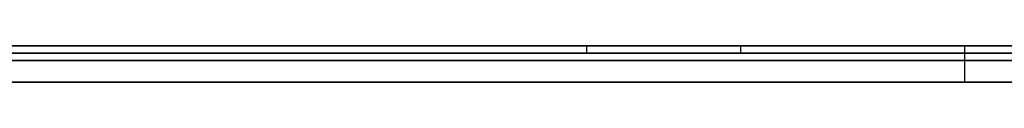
# Model space of a CAD drawing. Extents: x -3.09 to 3.09, y 0 to 2.31.
# Tile 115 of 177: x -1.973789 to -1.960197, y 2.2345 to 2.235. Entities that reach past the tile are written whole.
import ezdxf

# ---------------------------------------------------------------- set-up
doc = ezdxf.new("R2010")
doc.units = 0
doc.layers.get('0').update_dxf_attribs({"linetype": 'CONTINUOUS'})

# ---------------------------------------------------------------- blocks, each defined once
blk = doc.blocks.new('*U1')
at = {"extrusion": (0, 1, 0)}
for p, q in [((3.018, 2.235, -0.83), (-3.018, 2.235, -0.83)), ((-3.018, 2.235, 0.83), (3.018, 2.235, 0.83)), ((-2.798, 2.235, -0.725), (-1.678, 2.235, -0.725)), ((-1.678, 2.235, -0.365), (-2.798, 2.235, -0.365)), ((-2.009278, 2.235, -0.048042), (-1.965964, 2.235, -0.091502)), ((-1.963838, 2.235, -0.001502), (-1.995353, 2.235, -0.046649)), ((-1.986485, 2.235, -0.055444), (-1.948667, 2.235, -0.001502)), ((-1.949693, 2.235, -0.091502), (-1.986485, 2.235, -0.055444)), ((-1.965964, 2.235, -0.091502), (-1.949693, 2.235, -0.091502)), ((-1.948667, 2.235, -0.001502), (-1.963838, 2.235, -0.001502)), ((-1.965964, 2.2349, -0.091502), (-2.009278, 2.2349, -0.048042)), ((-1.995353, 2.2349, -0.046649), (-1.963838, 2.2349, -0.001502)), ((-1.948667, 2.2349, -0.001502), (-1.986485, 2.2349, -0.055444)), ((-1.986485, 2.2349, -0.055444), (-1.949693, 2.2349, -0.091502)), ((-1.949693, 2.2349, -0.091502), (-1.965964, 2.2349, -0.091502)), ((-1.963838, 2.2349, -0.001502), (-1.948667, 2.2349, -0.001502)), ((-1.678, 2.2348, -0.725), (-2.798, 2.2348, -0.725)), ((-2.798, 2.2348, -0.365), (-1.678, 2.2348, -0.365)), ((-1.979939, 2.2348, -0.490162), (-1.921163, 2.2348, -0.614693)), ((-1.917612, 2.2348, -0.588856), (-1.975898, 2.2348, -0.464693)), ((-1.921163, 2.2345, -0.614693), (-1.979939, 2.2345, -0.490162)), ((-1.975898, 2.2345, -0.464693), (-1.917612, 2.2345, -0.588856))]:
    blk.add_line(p, q, dxfattribs=at)
for p, q in [((3.018, 2.235, -0.83), (-3.018, 2.235, -0.83)), ((-2.798, 2.235, -0.725), (-1.678, 2.235, -0.725)), ((-1.965964, 2.235, -0.091502), (-1.949693, 2.235, -0.091502)), ((-1.965964, 2.235, -0.091502), (-1.965964, 2.2349, -0.091502)), ((-1.960745, 2.235, -0.170018), (-1.960745, 2.2345, -0.170018)), ((-1.960745, 2.235, -0.170018), (-1.960745, 2.2345, -0.170018)), ((-1.960745, 2.235, -0.156695), (-1.960745, 2.2345, -0.156695)), ((-1.960745, 2.235, -0.281789), (-1.960745, 2.2345, -0.281789)), ((-1.960745, 2.235, -0.268467), (-1.960745, 2.2345, -0.268467)), ((-1.960745, 2.235, -0.268467), (-1.960745, 2.2345, -0.268467)), ((-1.960745, 2.235, -0.281789), (-1.960745, 2.2345, -0.281789)), ((-1.960745, 2.235, -0.156695), (-1.960745, 2.2345, -0.156695)), ((-1.949693, 2.2349, -0.091502), (-1.965964, 2.2349, -0.091502)), ((-1.678, 2.2348, -0.725), (-2.798, 2.2348, -0.725))]:
    blk.add_line(p, q)
at = {"extrusion": (0, 0, -1)}
for p, q in [((-3.018, 2.235, 0.83), (3.018, 2.235, 0.83)), ((-1.678, 2.235, -0.365), (-2.798, 2.235, -0.365)), ((-1.948667, 2.235, -0.001502), (-1.963838, 2.235, -0.001502)), ((-1.963838, 2.235, -0.001502), (-1.963838, 2.2349, -0.001502)), ((-1.963838, 2.2349, -0.001502), (-1.948667, 2.2349, -0.001502)), ((-2.798, 2.2348, -0.365), (-1.678, 2.2348, -0.365))]:
    blk.add_line(p, q, dxfattribs=at)
at = {"extrusion": (0.7083, 0, 0.705911)}
for p, q in [((-2.009278, 2.235, -0.048042), (-1.965964, 2.235, -0.091502)), ((-1.965964, 2.235, -0.091502), (-1.965964, 2.2349, -0.091502)), ((-1.965964, 2.2349, -0.091502), (-2.009278, 2.2349, -0.048042))]:
    blk.add_line(p, q, dxfattribs=at)
at = {"extrusion": (0.819982, 0, -0.57239)}
for p, q in [((-1.963838, 2.235, -0.001502), (-1.995353, 2.235, -0.046649)), ((-1.963838, 2.235, -0.001502), (-1.963838, 2.2349, -0.001502)), ((-1.995353, 2.2349, -0.046649), (-1.963838, 2.2349, -0.001502))]:
    blk.add_line(p, q, dxfattribs=at)
at = {"extrusion": (-0.699958, 0, -0.714184)}
for p, q in [((-1.949693, 2.235, -0.091502), (-1.986485, 2.235, -0.055444)), ((-1.986485, 2.2349, -0.055444), (-1.949693, 2.2349, -0.091502))]:
    blk.add_line(p, q, dxfattribs=at)
at = {"extrusion": (-0.818814, 0, 0.57406)}
for p, q in [((-1.986485, 2.235, -0.055444), (-1.948667, 2.235, -0.001502)), ((-1.948667, 2.2349, -0.001502), (-1.986485, 2.2349, -0.055444))]:
    blk.add_line(p, q, dxfattribs=at)
at = {"extrusion": (0.904334, 0, 0.426825)}
for p, q in [((-1.979939, 2.2348, -0.490162), (-1.921163, 2.2348, -0.614693)), ((-1.921163, 2.2345, -0.614693), (-1.979939, 2.2345, -0.490162))]:
    blk.add_line(p, q, dxfattribs=at)
at = {"extrusion": (-0.905223, 0, -0.424937)}
for p, q in [((-1.917612, 2.2348, -0.588856), (-1.975898, 2.2348, -0.464693)), ((-1.975898, 2.2345, -0.464693), (-1.917612, 2.2345, -0.588856))]:
    blk.add_line(p, q, dxfattribs=at)
for points in [[(-1.97379, 2.235, -0.280074), (-1.97342, 2.235, -0.280179), (-1.97305, 2.235, -0.280281), (-1.97268, 2.235, -0.28038), (-1.9723, 2.235, -0.280476), (-1.97192, 2.235, -0.280568), (-1.97154, 2.235, -0.280657), (-1.97115, 2.235, -0.280742), (-1.97077, 2.235, -0.280824), (-1.97038, 2.235, -0.280903), (-1.96999, 2.235, -0.280978), (-1.96959, 2.235, -0.28105), (-1.96919, 2.235, -0.281119), (-1.9688, 2.235, -0.281184), (-1.96839, 2.235, -0.281246), (-1.96799, 2.235, -0.281305), (-1.96758, 2.235, -0.28136), (-1.96718, 2.235, -0.281412), (-1.96676, 2.235, -0.281461), (-1.96635, 2.235, -0.281506), (-1.96593, 2.235, -0.281548), (-1.96551, 2.235, -0.281587), (-1.96509, 2.235, -0.281622), (-1.96467, 2.235, -0.281654), (-1.96424, 2.235, -0.281682), (-1.96381, 2.235, -0.281707), (-1.96338, 2.235, -0.281729), (-1.96295, 2.235, -0.281747), (-1.96251, 2.235, -0.281763), (-1.96208, 2.235, -0.281774), (-1.96163, 2.235, -0.281783), (-1.96119, 2.235, -0.281788), (-1.96074, 2.235, -0.281789)], [(-1.96074, 2.235, -0.156695), (-1.9612, 2.235, -0.156697), (-1.96165, 2.235, -0.156702), (-1.96209, 2.235, -0.156711), (-1.96254, 2.235, -0.156722), (-1.96298, 2.235, -0.156738), (-1.96342, 2.235, -0.156756), (-1.96386, 2.235, -0.156778), (-1.96429, 2.235, -0.156803), (-1.96472, 2.235, -0.156832), (-1.96515, 2.235, -0.156864), (-1.96558, 2.235, -0.156899), (-1.966, 2.235, -0.156938), (-1.96642, 2.235, -0.15698), (-1.96684, 2.235, -0.157025), (-1.96726, 2.235, -0.157074), (-1.96767, 2.235, -0.157126), (-1.96808, 2.235, -0.157181), (-1.96849, 2.235, -0.15724), (-1.9689, 2.235, -0.157302), (-1.9693, 2.235, -0.157368), (-1.9697, 2.235, -0.157437), (-1.9701, 2.235, -0.157509), (-1.97049, 2.235, -0.157585), (-1.97089, 2.235, -0.157664), (-1.97128, 2.235, -0.157746), (-1.97166, 2.235, -0.157832), (-1.97205, 2.235, -0.157921), (-1.97243, 2.235, -0.158013), (-1.97281, 2.235, -0.158109), (-1.97319, 2.235, -0.158208), (-1.97357, 2.235, -0.158311), (-1.97394, 2.235, -0.158417)], [(-1.96074, 2.235, -0.156695), (-1.9612, 2.235, -0.156697), (-1.96165, 2.235, -0.156702), (-1.96209, 2.235, -0.156711), (-1.96254, 2.235, -0.156722), (-1.96298, 2.235, -0.156738), (-1.96342, 2.235, -0.156756), (-1.96386, 2.235, -0.156778), (-1.96429, 2.235, -0.156803), (-1.96472, 2.235, -0.156832), (-1.96515, 2.235, -0.156864), (-1.96558, 2.235, -0.156899), (-1.966, 2.235, -0.156938), (-1.96642, 2.235, -0.15698), (-1.96684, 2.235, -0.157025), (-1.96726, 2.235, -0.157074), (-1.96767, 2.235, -0.157126), (-1.96808, 2.235, -0.157181), (-1.96849, 2.235, -0.15724), (-1.9689, 2.235, -0.157302), (-1.9693, 2.235, -0.157368), (-1.9697, 2.235, -0.157437), (-1.9701, 2.235, -0.157509), (-1.97049, 2.235, -0.157585), (-1.97089, 2.235, -0.157664), (-1.97128, 2.235, -0.157746), (-1.97166, 2.235, -0.157832), (-1.97205, 2.235, -0.157921), (-1.97243, 2.235, -0.158013), (-1.97281, 2.235, -0.158109), (-1.97319, 2.235, -0.158208), (-1.97357, 2.235, -0.158311), (-1.97394, 2.235, -0.158417)], [(-1.97379, 2.235, -0.280074), (-1.97342, 2.235, -0.280179), (-1.97305, 2.235, -0.280281), (-1.97268, 2.235, -0.28038), (-1.9723, 2.235, -0.280476), (-1.97192, 2.235, -0.280568), (-1.97154, 2.235, -0.280657), (-1.97115, 2.235, -0.280742), (-1.97077, 2.235, -0.280824), (-1.97038, 2.235, -0.280903), (-1.96999, 2.235, -0.280978), (-1.96959, 2.235, -0.28105), (-1.96919, 2.235, -0.281119), (-1.9688, 2.235, -0.281184), (-1.96839, 2.235, -0.281246), (-1.96799, 2.235, -0.281305), (-1.96758, 2.235, -0.28136), (-1.96718, 2.235, -0.281412), (-1.96676, 2.235, -0.281461), (-1.96635, 2.235, -0.281506), (-1.96593, 2.235, -0.281548), (-1.96551, 2.235, -0.281587), (-1.96509, 2.235, -0.281622), (-1.96467, 2.235, -0.281654), (-1.96424, 2.235, -0.281682), (-1.96381, 2.235, -0.281707), (-1.96338, 2.235, -0.281729), (-1.96295, 2.235, -0.281747), (-1.96251, 2.235, -0.281763), (-1.96208, 2.235, -0.281774), (-1.96163, 2.235, -0.281783), (-1.96119, 2.235, -0.281788), (-1.96074, 2.235, -0.281789)], [(-1.97388, 2.235, -0.173454), (-1.97377, 2.235, -0.173384), (-1.97367, 2.235, -0.173314), (-1.97357, 2.235, -0.173245), (-1.97347, 2.235, -0.173176), (-1.97336, 2.235, -0.173109), (-1.97326, 2.235, -0.173042), (-1.97315, 2.235, -0.172976), (-1.97305, 2.235, -0.172911), (-1.97294, 2.235, -0.172846), (-1.97283, 2.235, -0.172782), (-1.97273, 2.235, -0.172719), (-1.97262, 2.235, -0.172656), (-1.97251, 2.235, -0.172595), (-1.9724, 2.235, -0.172534), (-1.97229, 2.235, -0.172473), (-1.97218, 2.235, -0.172414), (-1.97206, 2.235, -0.172355), (-1.97195, 2.235, -0.172297), (-1.97184, 2.235, -0.17224), (-1.97172, 2.235, -0.172183), (-1.97161, 2.235, -0.172127), (-1.97149, 2.235, -0.172072), (-1.97137, 2.235, -0.172018), (-1.97126, 2.235, -0.171964), (-1.97114, 2.235, -0.171911), (-1.97102, 2.235, -0.171859), (-1.9709, 2.235, -0.171807), (-1.97078, 2.235, -0.171757), (-1.97066, 2.235, -0.171707), (-1.97054, 2.235, -0.171657), (-1.97042, 2.235, -0.171609), (-1.97029, 2.235, -0.171561), (-1.97017, 2.235, -0.171514), (-1.97004, 2.235, -0.171467), (-1.96992, 2.235, -0.171422), (-1.96979, 2.235, -0.171377), (-1.96967, 2.235, -0.171333), (-1.96954, 2.235, -0.171289), (-1.96941, 2.235, -0.171246), (-1.96928, 2.235, -0.171204), (-1.96915, 2.235, -0.171163), (-1.96902, 2.235, -0.171123), (-1.96889, 2.235, -0.171083), (-1.96876, 2.235, -0.171044), (-1.96863, 2.235, -0.171005), (-1.96849, 2.235, -0.170968), (-1.96836, 2.235, -0.170931), (-1.96822, 2.235, -0.170895), (-1.96809, 2.235, -0.170859), (-1.96795, 2.235, -0.170825), (-1.96782, 2.235, -0.170791), (-1.96768, 2.235, -0.170757), (-1.96754, 2.235, -0.170725), (-1.9674, 2.235, -0.170693), (-1.96726, 2.235, -0.170662), (-1.96712, 2.235, -0.170632), (-1.96698, 2.235, -0.170602), (-1.96684, 2.235, -0.170573), (-1.9667, 2.235, -0.170545), (-1.96655, 2.235, -0.170518), (-1.96641, 2.235, -0.170491), (-1.96626, 2.235, -0.170465), (-1.96612, 2.235, -0.17044), (-1.96597, 2.235, -0.170416), (-1.96582, 2.235, -0.170392), (-1.96568, 2.235, -0.170369), (-1.96553, 2.235, -0.170347), (-1.96538, 2.235, -0.170325), (-1.96523, 2.235, -0.170304), (-1.96508, 2.235, -0.170284), (-1.96493, 2.235, -0.170265), (-1.96478, 2.235, -0.170246), (-1.96462, 2.235, -0.170228), (-1.96447, 2.235, -0.170211), (-1.96432, 2.235, -0.170195), (-1.96416, 2.235, -0.170179), (-1.96401, 2.235, -0.170164), (-1.96385, 2.235, -0.17015), (-1.96369, 2.235, -0.170136), (-1.96354, 2.235, -0.170123), (-1.96338, 2.235, -0.170111), (-1.96322, 2.235, -0.1701), (-1.96306, 2.235, -0.17009), (-1.9629, 2.235, -0.17008), (-1.96274, 2.235, -0.170071), (-1.96257, 2.235, -0.170062), (-1.96241, 2.235, -0.170054), (-1.96225, 2.235, -0.170048), (-1.96208, 2.235, -0.170041), (-1.96192, 2.235, -0.170036), (-1.96175, 2.235, -0.170031), (-1.96159, 2.235, -0.170027), (-1.96142, 2.235, -0.170024), (-1.96125, 2.235, -0.170021), (-1.96108, 2.235, -0.170019), (-1.96091, 2.235, -0.170018), (-1.96074, 2.235, -0.170018)], [(-1.97388, 2.235, -0.173454), (-1.97377, 2.235, -0.173384), (-1.97367, 2.235, -0.173314), (-1.97357, 2.235, -0.173245), (-1.97347, 2.235, -0.173176), (-1.97336, 2.235, -0.173109), (-1.97326, 2.235, -0.173042), (-1.97315, 2.235, -0.172976), (-1.97305, 2.235, -0.172911), (-1.97294, 2.235, -0.172846), (-1.97283, 2.235, -0.172782), (-1.97273, 2.235, -0.172719), (-1.97262, 2.235, -0.172656), (-1.97251, 2.235, -0.172595), (-1.9724, 2.235, -0.172534), (-1.97229, 2.235, -0.172473), (-1.97218, 2.235, -0.172414), (-1.97206, 2.235, -0.172355), (-1.97195, 2.235, -0.172297), (-1.97184, 2.235, -0.17224), (-1.97172, 2.235, -0.172183), (-1.97161, 2.235, -0.172127), (-1.97149, 2.235, -0.172072), (-1.97137, 2.235, -0.172018), (-1.97126, 2.235, -0.171964), (-1.97114, 2.235, -0.171911), (-1.97102, 2.235, -0.171859), (-1.9709, 2.235, -0.171807), (-1.97078, 2.235, -0.171757), (-1.97066, 2.235, -0.171707), (-1.97054, 2.235, -0.171657), (-1.97042, 2.235, -0.171609), (-1.97029, 2.235, -0.171561), (-1.97017, 2.235, -0.171514), (-1.97004, 2.235, -0.171467), (-1.96992, 2.235, -0.171422), (-1.96979, 2.235, -0.171377), (-1.96967, 2.235, -0.171333), (-1.96954, 2.235, -0.171289), (-1.96941, 2.235, -0.171246), (-1.96928, 2.235, -0.171204), (-1.96915, 2.235, -0.171163), (-1.96902, 2.235, -0.171123), (-1.96889, 2.235, -0.171083), (-1.96876, 2.235, -0.171044), (-1.96863, 2.235, -0.171005), (-1.96849, 2.235, -0.170968), (-1.96836, 2.235, -0.170931), (-1.96822, 2.235, -0.170895), (-1.96809, 2.235, -0.170859), (-1.96795, 2.235, -0.170825), (-1.96782, 2.235, -0.170791), (-1.96768, 2.235, -0.170757), (-1.96754, 2.235, -0.170725), (-1.9674, 2.235, -0.170693), (-1.96726, 2.235, -0.170662), (-1.96712, 2.235, -0.170632), (-1.96698, 2.235, -0.170602), (-1.96684, 2.235, -0.170573), (-1.9667, 2.235, -0.170545), (-1.96655, 2.235, -0.170518), (-1.96641, 2.235, -0.170491), (-1.96626, 2.235, -0.170465), (-1.96612, 2.235, -0.17044), (-1.96597, 2.235, -0.170416), (-1.96582, 2.235, -0.170392), (-1.96568, 2.235, -0.170369), (-1.96553, 2.235, -0.170347), (-1.96538, 2.235, -0.170325), (-1.96523, 2.235, -0.170304), (-1.96508, 2.235, -0.170284), (-1.96493, 2.235, -0.170265), (-1.96478, 2.235, -0.170246), (-1.96462, 2.235, -0.170228), (-1.96447, 2.235, -0.170211), (-1.96432, 2.235, -0.170195), (-1.96416, 2.235, -0.170179), (-1.96401, 2.235, -0.170164), (-1.96385, 2.235, -0.17015), (-1.96369, 2.235, -0.170136), (-1.96354, 2.235, -0.170123), (-1.96338, 2.235, -0.170111), (-1.96322, 2.235, -0.1701), (-1.96306, 2.235, -0.17009), (-1.9629, 2.235, -0.17008), (-1.96274, 2.235, -0.170071), (-1.96257, 2.235, -0.170062), (-1.96241, 2.235, -0.170054), (-1.96225, 2.235, -0.170048), (-1.96208, 2.235, -0.170041), (-1.96192, 2.235, -0.170036), (-1.96175, 2.235, -0.170031), (-1.96159, 2.235, -0.170027), (-1.96142, 2.235, -0.170024), (-1.96125, 2.235, -0.170021), (-1.96108, 2.235, -0.170019), (-1.96091, 2.235, -0.170018), (-1.96074, 2.235, -0.170018)], [(-1.96074, 2.235, -0.268467), (-1.9609, 2.235, -0.268467), (-1.96106, 2.235, -0.268466), (-1.96122, 2.235, -0.268464), (-1.96138, 2.235, -0.268461), (-1.96154, 2.235, -0.268458), (-1.96169, 2.235, -0.268455), (-1.96185, 2.235, -0.26845), (-1.96201, 2.235, -0.268445), (-1.96216, 2.235, -0.268439), (-1.96232, 2.235, -0.268433), (-1.96247, 2.235, -0.268425), (-1.96262, 2.235, -0.268417), (-1.96277, 2.235, -0.268409), (-1.96293, 2.235, -0.2684), (-1.96308, 2.235, -0.26839), (-1.96323, 2.235, -0.268379), (-1.96338, 2.235, -0.268368), (-1.96353, 2.235, -0.268356), (-1.96368, 2.235, -0.268343), (-1.96383, 2.235, -0.268329), (-1.96397, 2.235, -0.268315), (-1.96412, 2.235, -0.268301), (-1.96427, 2.235, -0.268285), (-1.96441, 2.235, -0.268269), (-1.96456, 2.235, -0.268252), (-1.96471, 2.235, -0.268235), (-1.96485, 2.235, -0.268216), (-1.96499, 2.235, -0.268197), (-1.96514, 2.235, -0.268178), (-1.96528, 2.235, -0.268158), (-1.96542, 2.235, -0.268137), (-1.96556, 2.235, -0.268115), (-1.9657, 2.235, -0.268093), (-1.96584, 2.235, -0.26807), (-1.96598, 2.235, -0.268046), (-1.96612, 2.235, -0.268021), (-1.96626, 2.235, -0.267996), (-1.9664, 2.235, -0.267971), (-1.96654, 2.235, -0.267944), (-1.96667, 2.235, -0.267917), (-1.96681, 2.235, -0.267889), (-1.96694, 2.235, -0.267861), (-1.96708, 2.235, -0.267831), (-1.96721, 2.235, -0.267802), (-1.96735, 2.235, -0.267771), (-1.96748, 2.235, -0.26774), (-1.96761, 2.235, -0.267708), (-1.96774, 2.235, -0.267675), (-1.96788, 2.235, -0.267642), (-1.96801, 2.235, -0.267608), (-1.96814, 2.235, -0.267573), (-1.96827, 2.235, -0.267538), (-1.9684, 2.235, -0.267501), (-1.96852, 2.235, -0.267465), (-1.96865, 2.235, -0.267427), (-1.96878, 2.235, -0.267389), (-1.96891, 2.235, -0.26735), (-1.96903, 2.235, -0.267311), (-1.96916, 2.235, -0.26727), (-1.96928, 2.235, -0.26723), (-1.96941, 2.235, -0.267188), (-1.96953, 2.235, -0.267146), (-1.96965, 2.235, -0.267103), (-1.96978, 2.235, -0.267059), (-1.9699, 2.235, -0.267015), (-1.97002, 2.235, -0.26697), (-1.97014, 2.235, -0.266924), (-1.97026, 2.235, -0.266878), (-1.97038, 2.235, -0.266831), (-1.9705, 2.235, -0.266783), (-1.97062, 2.235, -0.266734), (-1.97073, 2.235, -0.266685), (-1.97085, 2.235, -0.266635), (-1.97097, 2.235, -0.266585), (-1.97108, 2.235, -0.266534), (-1.9712, 2.235, -0.266482), (-1.97131, 2.235, -0.266429), (-1.97143, 2.235, -0.266376), (-1.97154, 2.235, -0.266322), (-1.97166, 2.235, -0.266267), (-1.97177, 2.235, -0.266212), (-1.97188, 2.235, -0.266156), (-1.97199, 2.235, -0.266099), (-1.9721, 2.235, -0.266042), (-1.97221, 2.235, -0.265984), (-1.97232, 2.235, -0.265925), (-1.97243, 2.235, -0.265865), (-1.97254, 2.235, -0.265805), (-1.97265, 2.235, -0.265744), (-1.97275, 2.235, -0.265683), (-1.97286, 2.235, -0.265621), (-1.97297, 2.235, -0.265558), (-1.97307, 2.235, -0.265494), (-1.97318, 2.235, -0.26543), (-1.97328, 2.235, -0.265365), (-1.97338, 2.235, -0.265299), (-1.97349, 2.235, -0.265233), (-1.97359, 2.235, -0.265166), (-1.97369, 2.235, -0.265098), (-1.97379, 2.235, -0.26503)], [(-1.96074, 2.235, -0.268467), (-1.9609, 2.235, -0.268467), (-1.96106, 2.235, -0.268466), (-1.96122, 2.235, -0.268464), (-1.96138, 2.235, -0.268461), (-1.96154, 2.235, -0.268458), (-1.96169, 2.235, -0.268455), (-1.96185, 2.235, -0.26845), (-1.96201, 2.235, -0.268445), (-1.96216, 2.235, -0.268439), (-1.96232, 2.235, -0.268433), (-1.96247, 2.235, -0.268425), (-1.96262, 2.235, -0.268417), (-1.96277, 2.235, -0.268409), (-1.96293, 2.235, -0.2684), (-1.96308, 2.235, -0.26839), (-1.96323, 2.235, -0.268379), (-1.96338, 2.235, -0.268368), (-1.96353, 2.235, -0.268356), (-1.96368, 2.235, -0.268343), (-1.96383, 2.235, -0.268329), (-1.96397, 2.235, -0.268315), (-1.96412, 2.235, -0.268301), (-1.96427, 2.235, -0.268285), (-1.96441, 2.235, -0.268269), (-1.96456, 2.235, -0.268252), (-1.96471, 2.235, -0.268235), (-1.96485, 2.235, -0.268216), (-1.96499, 2.235, -0.268197), (-1.96514, 2.235, -0.268178), (-1.96528, 2.235, -0.268158), (-1.96542, 2.235, -0.268137), (-1.96556, 2.235, -0.268115), (-1.9657, 2.235, -0.268093), (-1.96584, 2.235, -0.26807), (-1.96598, 2.235, -0.268046), (-1.96612, 2.235, -0.268021), (-1.96626, 2.235, -0.267996), (-1.9664, 2.235, -0.267971), (-1.96654, 2.235, -0.267944), (-1.96667, 2.235, -0.267917), (-1.96681, 2.235, -0.267889), (-1.96694, 2.235, -0.267861), (-1.96708, 2.235, -0.267831), (-1.96721, 2.235, -0.267802), (-1.96735, 2.235, -0.267771), (-1.96748, 2.235, -0.26774), (-1.96761, 2.235, -0.267708), (-1.96774, 2.235, -0.267675), (-1.96788, 2.235, -0.267642), (-1.96801, 2.235, -0.267608), (-1.96814, 2.235, -0.267573), (-1.96827, 2.235, -0.267538), (-1.9684, 2.235, -0.267501), (-1.96852, 2.235, -0.267465), (-1.96865, 2.235, -0.267427), (-1.96878, 2.235, -0.267389), (-1.96891, 2.235, -0.26735), (-1.96903, 2.235, -0.267311), (-1.96916, 2.235, -0.26727), (-1.96928, 2.235, -0.26723), (-1.96941, 2.235, -0.267188), (-1.96953, 2.235, -0.267146), (-1.96965, 2.235, -0.267103), (-1.96978, 2.235, -0.267059), (-1.9699, 2.235, -0.267015), (-1.97002, 2.235, -0.26697), (-1.97014, 2.235, -0.266924), (-1.97026, 2.235, -0.266878), (-1.97038, 2.235, -0.266831), (-1.9705, 2.235, -0.266783), (-1.97062, 2.235, -0.266734), (-1.97073, 2.235, -0.266685), (-1.97085, 2.235, -0.266635), (-1.97097, 2.235, -0.266585), (-1.97108, 2.235, -0.266534), (-1.9712, 2.235, -0.266482), (-1.97131, 2.235, -0.266429), (-1.97143, 2.235, -0.266376), (-1.97154, 2.235, -0.266322), (-1.97166, 2.235, -0.266267), (-1.97177, 2.235, -0.266212), (-1.97188, 2.235, -0.266156), (-1.97199, 2.235, -0.266099), (-1.9721, 2.235, -0.266042), (-1.97221, 2.235, -0.265984), (-1.97232, 2.235, -0.265925), (-1.97243, 2.235, -0.265865), (-1.97254, 2.235, -0.265805), (-1.97265, 2.235, -0.265744), (-1.97275, 2.235, -0.265683), (-1.97286, 2.235, -0.265621), (-1.97297, 2.235, -0.265558), (-1.97307, 2.235, -0.265494), (-1.97318, 2.235, -0.26543), (-1.97328, 2.235, -0.265365), (-1.97338, 2.235, -0.265299), (-1.97349, 2.235, -0.265233), (-1.97359, 2.235, -0.265166), (-1.97369, 2.235, -0.265098), (-1.97379, 2.235, -0.26503)], [(-1.96074, 2.235, -0.281789), (-1.96029, 2.235, -0.281788), (-1.95985, 2.235, -0.281783)], [(-1.95986, 2.235, -0.156702), (-1.9603, 2.235, -0.156697), (-1.96074, 2.235, -0.156695)], [(-1.96074, 2.235, -0.170018), (-1.96059, 2.235, -0.170018), (-1.96043, 2.235, -0.170019), (-1.96027, 2.235, -0.170021), (-1.96012, 2.235, -0.170023)], [(-1.96011, 2.235, -0.268461), (-1.96027, 2.235, -0.268464), (-1.96043, 2.235, -0.268466), (-1.96058, 2.235, -0.268467), (-1.96074, 2.235, -0.268467)], [(-1.96074, 2.235, -0.281789), (-1.96029, 2.235, -0.281788), (-1.95985, 2.235, -0.281783)], [(-1.95986, 2.235, -0.156702), (-1.9603, 2.235, -0.156697), (-1.96074, 2.235, -0.156695)], [(-1.96011, 2.235, -0.268461), (-1.96027, 2.235, -0.268464), (-1.96043, 2.235, -0.268466), (-1.96058, 2.235, -0.268467), (-1.96074, 2.235, -0.268467)], [(-1.96074, 2.235, -0.170018), (-1.96059, 2.235, -0.170018), (-1.96043, 2.235, -0.170019), (-1.96027, 2.235, -0.170021), (-1.96012, 2.235, -0.170023)], [(-1.97434, 2.2345, -0.158536), (-1.97378, 2.2345, -0.158372), (-1.97322, 2.2345, -0.158216), (-1.97265, 2.2345, -0.158068), (-1.97208, 2.2345, -0.157927), (-1.9715, 2.2345, -0.157794), (-1.97091, 2.2345, -0.157669), (-1.97032, 2.2345, -0.157551), (-1.96972, 2.2345, -0.157441), (-1.96912, 2.2345, -0.157338), (-1.96851, 2.2345, -0.157243), (-1.96789, 2.2345, -0.157156), (-1.96727, 2.2345, -0.157076), (-1.96665, 2.2345, -0.157003), (-1.96601, 2.2345, -0.156939), (-1.96538, 2.2345, -0.156882), (-1.96473, 2.2345, -0.156832), (-1.96408, 2.2345, -0.156791), (-1.96343, 2.2345, -0.156756), (-1.96276, 2.2345, -0.15673), (-1.9621, 2.2345, -0.156711), (-1.96142, 2.2345, -0.156699), (-1.96074, 2.2345, -0.156695)], [(-1.96074, 2.2345, -0.281789), (-1.96141, 2.2345, -0.281786), (-1.96208, 2.2345, -0.281774), (-1.96274, 2.2345, -0.281755), (-1.96339, 2.2345, -0.281729), (-1.96404, 2.2345, -0.281695), (-1.96468, 2.2345, -0.281653), (-1.96532, 2.2345, -0.281604), (-1.96595, 2.2345, -0.281547), (-1.96657, 2.2345, -0.281482), (-1.96719, 2.2345, -0.28141), (-1.96781, 2.2345, -0.281331), (-1.96841, 2.2345, -0.281244), (-1.96902, 2.2345, -0.281149), (-1.96961, 2.2345, -0.281047), (-1.9702, 2.2345, -0.280937), (-1.97079, 2.2345, -0.280819), (-1.97137, 2.2345, -0.280694), (-1.97195, 2.2345, -0.280561), (-1.97252, 2.2345, -0.280421), (-1.97308, 2.2345, -0.280273), (-1.97364, 2.2345, -0.280118), (-1.97419, 2.2345, -0.279955)], [(-1.96074, 2.2345, -0.281789), (-1.96141, 2.2345, -0.281786), (-1.96208, 2.2345, -0.281774), (-1.96274, 2.2345, -0.281755), (-1.96339, 2.2345, -0.281729), (-1.96404, 2.2345, -0.281695), (-1.96468, 2.2345, -0.281653), (-1.96532, 2.2345, -0.281604), (-1.96595, 2.2345, -0.281547), (-1.96657, 2.2345, -0.281482), (-1.96719, 2.2345, -0.28141), (-1.96781, 2.2345, -0.281331), (-1.96841, 2.2345, -0.281244), (-1.96902, 2.2345, -0.281149), (-1.96961, 2.2345, -0.281047), (-1.9702, 2.2345, -0.280937), (-1.97079, 2.2345, -0.280819), (-1.97137, 2.2345, -0.280694), (-1.97195, 2.2345, -0.280561), (-1.97252, 2.2345, -0.280421), (-1.97308, 2.2345, -0.280273), (-1.97364, 2.2345, -0.280118), (-1.97419, 2.2345, -0.279955)], [(-1.97434, 2.2345, -0.158536), (-1.97378, 2.2345, -0.158372), (-1.97322, 2.2345, -0.158216), (-1.97265, 2.2345, -0.158068), (-1.97208, 2.2345, -0.157927), (-1.9715, 2.2345, -0.157794), (-1.97091, 2.2345, -0.157669), (-1.97032, 2.2345, -0.157551), (-1.96972, 2.2345, -0.157441), (-1.96912, 2.2345, -0.157338), (-1.96851, 2.2345, -0.157243), (-1.96789, 2.2345, -0.157156), (-1.96727, 2.2345, -0.157076), (-1.96665, 2.2345, -0.157003), (-1.96601, 2.2345, -0.156939), (-1.96538, 2.2345, -0.156882), (-1.96473, 2.2345, -0.156832), (-1.96408, 2.2345, -0.156791), (-1.96343, 2.2345, -0.156756), (-1.96276, 2.2345, -0.15673), (-1.9621, 2.2345, -0.156711), (-1.96142, 2.2345, -0.156699), (-1.96074, 2.2345, -0.156695)], [(-1.9738, 2.2345, -0.173401), (-1.97365, 2.2345, -0.173296), (-1.97349, 2.2345, -0.173193), (-1.97334, 2.2345, -0.173091), (-1.97318, 2.2345, -0.172992), (-1.97302, 2.2345, -0.172893), (-1.97286, 2.2345, -0.172797), (-1.9727, 2.2345, -0.172702), (-1.97253, 2.2345, -0.172608), (-1.97237, 2.2345, -0.172517), (-1.9722, 2.2345, -0.172427), (-1.97203, 2.2345, -0.172338), (-1.97186, 2.2345, -0.172251), (-1.97169, 2.2345, -0.172166), (-1.97151, 2.2345, -0.172083), (-1.97134, 2.2345, -0.172001), (-1.97116, 2.2345, -0.171921), (-1.97098, 2.2345, -0.171843), (-1.9708, 2.2345, -0.171766), (-1.97062, 2.2345, -0.171691), (-1.97044, 2.2345, -0.171617), (-1.97025, 2.2345, -0.171545), (-1.97006, 2.2345, -0.171475), (-1.96988, 2.2345, -0.171406), (-1.96969, 2.2345, -0.17134), (-1.96949, 2.2345, -0.171274), (-1.9693, 2.2345, -0.171211), (-1.96911, 2.2345, -0.171149), (-1.96891, 2.2345, -0.171088), (-1.96871, 2.2345, -0.17103), (-1.96851, 2.2345, -0.170973), (-1.96831, 2.2345, -0.170917), (-1.96811, 2.2345, -0.170864), (-1.9679, 2.2345, -0.170812), (-1.96769, 2.2345, -0.170761), (-1.96749, 2.2345, -0.170713), (-1.96728, 2.2345, -0.170666), (-1.96707, 2.2345, -0.17062), (-1.96685, 2.2345, -0.170576), (-1.96664, 2.2345, -0.170534), (-1.96642, 2.2345, -0.170494), (-1.9662, 2.2345, -0.170455), (-1.96598, 2.2345, -0.170418), (-1.96576, 2.2345, -0.170382), (-1.96554, 2.2345, -0.170348), (-1.96532, 2.2345, -0.170316), (-1.96509, 2.2345, -0.170286), (-1.96486, 2.2345, -0.170257), (-1.96463, 2.2345, -0.170229), (-1.9644, 2.2345, -0.170204), (-1.96417, 2.2345, -0.17018), (-1.96394, 2.2345, -0.170158), (-1.9637, 2.2345, -0.170137), (-1.96346, 2.2345, -0.170118), (-1.96322, 2.2345, -0.170101), (-1.96298, 2.2345, -0.170085), (-1.96274, 2.2345, -0.170071), (-1.9625, 2.2345, -0.170058), (-1.96225, 2.2345, -0.170048), (-1.962, 2.2345, -0.170039), (-1.96176, 2.2345, -0.170031), (-1.96151, 2.2345, -0.170025), (-1.96125, 2.2345, -0.170021), (-1.961, 2.2345, -0.170019), (-1.96074, 2.2345, -0.170018)], [(-1.9738, 2.2345, -0.173401), (-1.97365, 2.2345, -0.173296), (-1.97349, 2.2345, -0.173193), (-1.97334, 2.2345, -0.173091), (-1.97318, 2.2345, -0.172992), (-1.97302, 2.2345, -0.172893), (-1.97286, 2.2345, -0.172797), (-1.9727, 2.2345, -0.172702), (-1.97253, 2.2345, -0.172608), (-1.97237, 2.2345, -0.172517), (-1.9722, 2.2345, -0.172427), (-1.97203, 2.2345, -0.172338), (-1.97186, 2.2345, -0.172251), (-1.97169, 2.2345, -0.172166), (-1.97151, 2.2345, -0.172083), (-1.97134, 2.2345, -0.172001), (-1.97116, 2.2345, -0.171921), (-1.97098, 2.2345, -0.171843), (-1.9708, 2.2345, -0.171766), (-1.97062, 2.2345, -0.171691), (-1.97044, 2.2345, -0.171617), (-1.97025, 2.2345, -0.171545), (-1.97006, 2.2345, -0.171475), (-1.96988, 2.2345, -0.171406), (-1.96969, 2.2345, -0.17134), (-1.96949, 2.2345, -0.171274), (-1.9693, 2.2345, -0.171211), (-1.96911, 2.2345, -0.171149), (-1.96891, 2.2345, -0.171088), (-1.96871, 2.2345, -0.17103), (-1.96851, 2.2345, -0.170973), (-1.96831, 2.2345, -0.170917), (-1.96811, 2.2345, -0.170864), (-1.9679, 2.2345, -0.170812), (-1.96769, 2.2345, -0.170761), (-1.96749, 2.2345, -0.170713), (-1.96728, 2.2345, -0.170666), (-1.96707, 2.2345, -0.17062), (-1.96685, 2.2345, -0.170576), (-1.96664, 2.2345, -0.170534), (-1.96642, 2.2345, -0.170494), (-1.9662, 2.2345, -0.170455), (-1.96598, 2.2345, -0.170418), (-1.96576, 2.2345, -0.170382), (-1.96554, 2.2345, -0.170348), (-1.96532, 2.2345, -0.170316), (-1.96509, 2.2345, -0.170286), (-1.96486, 2.2345, -0.170257), (-1.96463, 2.2345, -0.170229), (-1.9644, 2.2345, -0.170204), (-1.96417, 2.2345, -0.17018), (-1.96394, 2.2345, -0.170158), (-1.9637, 2.2345, -0.170137), (-1.96346, 2.2345, -0.170118), (-1.96322, 2.2345, -0.170101), (-1.96298, 2.2345, -0.170085), (-1.96274, 2.2345, -0.170071), (-1.9625, 2.2345, -0.170058), (-1.96225, 2.2345, -0.170048), (-1.962, 2.2345, -0.170039), (-1.96176, 2.2345, -0.170031), (-1.96151, 2.2345, -0.170025), (-1.96125, 2.2345, -0.170021), (-1.961, 2.2345, -0.170019), (-1.96074, 2.2345, -0.170018)], [(-1.96074, 2.2345, -0.268467), (-1.96098, 2.2345, -0.268466), (-1.96122, 2.2345, -0.268464), (-1.96146, 2.2345, -0.26846), (-1.9617, 2.2345, -0.268454), (-1.96193, 2.2345, -0.268447), (-1.96216, 2.2345, -0.268439), (-1.9624, 2.2345, -0.268429), (-1.96263, 2.2345, -0.268417), (-1.96286, 2.2345, -0.268404), (-1.96308, 2.2345, -0.268389), (-1.96331, 2.2345, -0.268373), (-1.96354, 2.2345, -0.268355), (-1.96376, 2.2345, -0.268336), (-1.96398, 2.2345, -0.268315), (-1.9642, 2.2345, -0.268292), (-1.96442, 2.2345, -0.268268), (-1.96464, 2.2345, -0.268242), (-1.96486, 2.2345, -0.268215), (-1.96508, 2.2345, -0.268186), (-1.96529, 2.2345, -0.268156), (-1.9655, 2.2345, -0.268124), (-1.96572, 2.2345, -0.268091), (-1.96593, 2.2345, -0.268056), (-1.96614, 2.2345, -0.268019), (-1.96634, 2.2345, -0.267981), (-1.96655, 2.2345, -0.267941), (-1.96676, 2.2345, -0.2679), (-1.96696, 2.2345, -0.267857), (-1.96716, 2.2345, -0.267813), (-1.96736, 2.2345, -0.267767), (-1.96756, 2.2345, -0.26772), (-1.96776, 2.2345, -0.267671), (-1.96796, 2.2345, -0.26762), (-1.96815, 2.2345, -0.267568), (-1.96835, 2.2345, -0.267515), (-1.96854, 2.2345, -0.267459), (-1.96873, 2.2345, -0.267403), (-1.96892, 2.2345, -0.267344), (-1.96911, 2.2345, -0.267284), (-1.9693, 2.2345, -0.267223), (-1.96949, 2.2345, -0.26716), (-1.96967, 2.2345, -0.267096), (-1.96986, 2.2345, -0.26703), (-1.97004, 2.2345, -0.266962), (-1.97022, 2.2345, -0.266893), (-1.9704, 2.2345, -0.266822), (-1.97058, 2.2345, -0.26675), (-1.97076, 2.2345, -0.266676), (-1.97093, 2.2345, -0.2666), (-1.97111, 2.2345, -0.266523), (-1.97128, 2.2345, -0.266445), (-1.97145, 2.2345, -0.266365), (-1.97162, 2.2345, -0.266283), (-1.97179, 2.2345, -0.2662), (-1.97196, 2.2345, -0.266115), (-1.97213, 2.2345, -0.266029), (-1.97229, 2.2345, -0.265941), (-1.97246, 2.2345, -0.265852), (-1.97262, 2.2345, -0.265761), (-1.97278, 2.2345, -0.265668), (-1.97294, 2.2345, -0.265574), (-1.9731, 2.2345, -0.265479), (-1.97325, 2.2345, -0.265381), (-1.97341, 2.2345, -0.265283), (-1.97356, 2.2345, -0.265182), (-1.97372, 2.2345, -0.26508), (-1.97387, 2.2345, -0.264977)], [(-1.96074, 2.2345, -0.268467), (-1.96098, 2.2345, -0.268466), (-1.96122, 2.2345, -0.268464), (-1.96146, 2.2345, -0.26846), (-1.9617, 2.2345, -0.268454), (-1.96193, 2.2345, -0.268447), (-1.96216, 2.2345, -0.268439), (-1.9624, 2.2345, -0.268429), (-1.96263, 2.2345, -0.268417), (-1.96286, 2.2345, -0.268404), (-1.96308, 2.2345, -0.268389), (-1.96331, 2.2345, -0.268373), (-1.96354, 2.2345, -0.268355), (-1.96376, 2.2345, -0.268336), (-1.96398, 2.2345, -0.268315), (-1.9642, 2.2345, -0.268292), (-1.96442, 2.2345, -0.268268), (-1.96464, 2.2345, -0.268242), (-1.96486, 2.2345, -0.268215), (-1.96508, 2.2345, -0.268186), (-1.96529, 2.2345, -0.268156), (-1.9655, 2.2345, -0.268124), (-1.96572, 2.2345, -0.268091), (-1.96593, 2.2345, -0.268056), (-1.96614, 2.2345, -0.268019), (-1.96634, 2.2345, -0.267981), (-1.96655, 2.2345, -0.267941), (-1.96676, 2.2345, -0.2679), (-1.96696, 2.2345, -0.267857), (-1.96716, 2.2345, -0.267813), (-1.96736, 2.2345, -0.267767), (-1.96756, 2.2345, -0.26772), (-1.96776, 2.2345, -0.267671), (-1.96796, 2.2345, -0.26762), (-1.96815, 2.2345, -0.267568), (-1.96835, 2.2345, -0.267515), (-1.96854, 2.2345, -0.267459), (-1.96873, 2.2345, -0.267403), (-1.96892, 2.2345, -0.267344), (-1.96911, 2.2345, -0.267284), (-1.9693, 2.2345, -0.267223), (-1.96949, 2.2345, -0.26716), (-1.96967, 2.2345, -0.267096), (-1.96986, 2.2345, -0.26703), (-1.97004, 2.2345, -0.266962), (-1.97022, 2.2345, -0.266893), (-1.9704, 2.2345, -0.266822), (-1.97058, 2.2345, -0.26675), (-1.97076, 2.2345, -0.266676), (-1.97093, 2.2345, -0.2666), (-1.97111, 2.2345, -0.266523), (-1.97128, 2.2345, -0.266445), (-1.97145, 2.2345, -0.266365), (-1.97162, 2.2345, -0.266283), (-1.97179, 2.2345, -0.2662), (-1.97196, 2.2345, -0.266115), (-1.97213, 2.2345, -0.266029), (-1.97229, 2.2345, -0.265941), (-1.97246, 2.2345, -0.265852), (-1.97262, 2.2345, -0.265761), (-1.97278, 2.2345, -0.265668), (-1.97294, 2.2345, -0.265574), (-1.9731, 2.2345, -0.265479), (-1.97325, 2.2345, -0.265381), (-1.97341, 2.2345, -0.265283), (-1.97356, 2.2345, -0.265182), (-1.97372, 2.2345, -0.26508), (-1.97387, 2.2345, -0.264977)], [(-1.96074, 2.2345, -0.170018), (-1.96051, 2.2345, -0.170019), (-1.96027, 2.2345, -0.170021), (-1.96004, 2.2345, -0.170025)], [(-1.96003, 2.2345, -0.26846), (-1.96027, 2.2345, -0.268464), (-1.9605, 2.2345, -0.268466), (-1.96074, 2.2345, -0.268467)], [(-1.96007, 2.2345, -0.281786), (-1.96074, 2.2345, -0.281789)], [(-1.96074, 2.2345, -0.156695), (-1.96008, 2.2345, -0.156699)], [(-1.96007, 2.2345, -0.281786), (-1.96074, 2.2345, -0.281789)], [(-1.96074, 2.2345, -0.156695), (-1.96008, 2.2345, -0.156699)], [(-1.96003, 2.2345, -0.26846), (-1.96027, 2.2345, -0.268464), (-1.9605, 2.2345, -0.268466), (-1.96074, 2.2345, -0.268467)], [(-1.96074, 2.2345, -0.170018), (-1.96051, 2.2345, -0.170019), (-1.96027, 2.2345, -0.170021), (-1.96004, 2.2345, -0.170025)]]:
    blk.add_polyline3d(points)

msp = doc.modelspace()

# ---------------------------------------------------------------- block references
msp.add_blockref('*U1', (0, 0))

doc.saveas('drawing.dxf')
